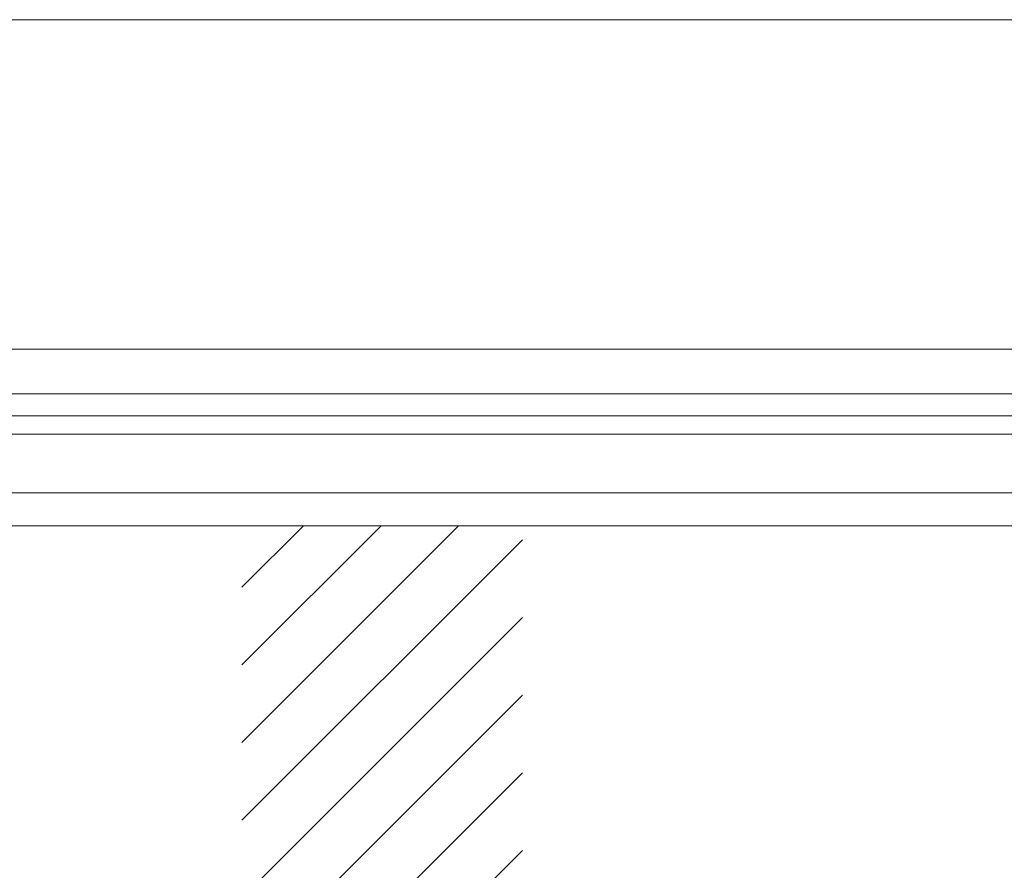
# Model space of a CAD drawing. Header units: millimetres. Extents: x -5998 to 64464, y -2232 to 8822.
# Tile 8 of 52: x -2552 to -1656, y 4164 to 4939. Entities that reach past the tile are written whole.
import ezdxf

# ---------------------------------------------------------------- set-up
doc = ezdxf.new("R2010")
doc.units = ezdxf.units.MM
doc.layers.add('A-DETL-GENF', color=92, linetype='Continuous', lineweight=18)
doc.layers.add('A-GENM', color=13, linetype='Continuous', lineweight=18)

# ---------------------------------------------------------------- blocks, each defined once
blk = doc.blocks.new('ORNAMENTO SUPERIOR - ORNAMENTO SUPERIOR-4323885-ELEVAÇÃO 3 - MAPEAMENTO DE DANOS')
at = {"layer": 'A-GENM'}
blk.add_line((6780.81, 4938.65), (-2814.05, 4938.65), dxfattribs=at)
blk = doc.blocks.new('ORNAMENTO 2 - ORNAMENTO 2-4325827-ELEVAÇÃO 3 - MAPEAMENTO DE DANOS')
at = {"layer": 'A-GENM'}
for p, q in [((-3449, 4638.7), (2031.11, 4638.7)), ((2031.11, 4597.98), (-3449, 4597.98)), ((1381.11, 4577.98), (-3419, 4577.98)), ((1381.11, 4561.32), (-2814.05, 4561.32)), ((1381.11, 4507.75), (-2814.05, 4507.75)), ((-2350.05, 4477.75), (-2814.05, 4477.75)), ((-2094.71, 4477.75), (-2350.05, 4477.75)), ((829.95, 4477.75), (-2094.71, 4477.75))]:
    blk.add_line(p, q, dxfattribs=at)

msp = doc.modelspace()

# ---------------------------------------------------------------- hatches: boundary and pattern name
at = {"layer": 'A-DETL-GENF'}
h = msp.add_hatch(dxfattribs=at)
h.set_pattern_fill('FP_9', color=231, style=0, pattern_type=2)
h.set_pattern_definition([(45, (11188.586, 0), (-35.35534, 35.35534), [])])
h.paths.add_polyline_path([(-2094.71, 1280), (-2094.71, 4477.75), (-2350.05, 4477.75), (-2350.05, 1280)], flags=0)

# ---------------------------------------------------------------- block references
at = {"layer": 'A-GENM'}
for name in ['ORNAMENTO SUPERIOR - ORNAMENTO SUPERIOR-4323885-ELEVAÇÃO 3 - MAPEAMENTO DE DANOS', 'ORNAMENTO 2 - ORNAMENTO 2-4325827-ELEVAÇÃO 3 - MAPEAMENTO DE DANOS']:
    msp.add_blockref(name, (0, 0), dxfattribs=at)

doc.saveas('drawing.dxf')
